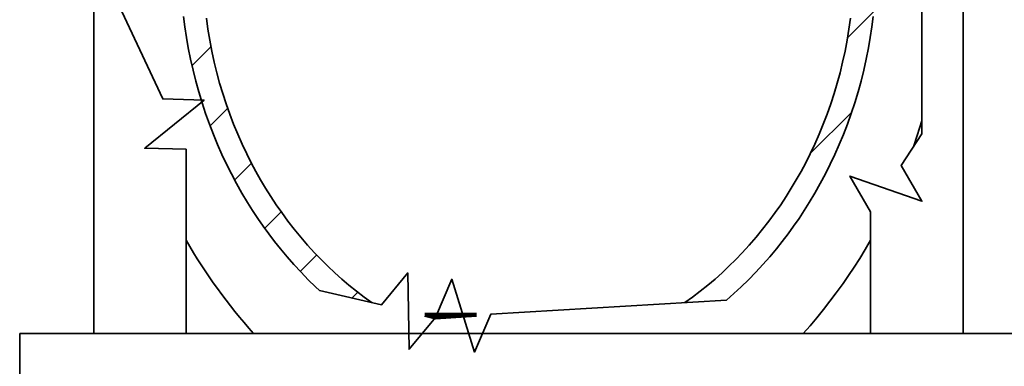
# Model space of a CAD drawing. Extents: x 0 to 420, y 0 to 297.
# Tile 3 of 39: x 52 to 106, y 163 to 181. Entities that reach past the tile are written whole.
import ezdxf

# ---------------------------------------------------------------- set-up
doc = ezdxf.new("R2010")
doc.units = 0

msp = doc.modelspace()

# ---------------------------------------------------------------- linework, layer by layer
at = {"color": 7, "lineweight": 35}
for p, q in [((56.435097, 164.422653), (56.435097, 204.422653)), ((103.435097, 164.422653), (103.435097, 204.422653)), ((52.435097, 164.422653), (107.435097, 164.422653)), ((65.074417, 164.422653), (92.97657, 164.422653))]:
    msp.add_line(p, q, dxfattribs=at)
at = {"color": 7, "lineweight": 13, "ltscale": 0.050083}
msp.add_line((97.187607, 180.398499), (98.604172, 181.815063), dxfattribs=at)
at = {"color": 7, "lineweight": 13, "ltscale": 0.035796}
msp.add_line((61.751995, 178.904007), (62.764458, 179.916473), dxfattribs=at)
at = {"color": 7, "lineweight": 13, "ltscale": 0.033475}
msp.add_line((62.733856, 175.643219), (63.680676, 176.590057), dxfattribs=at)
at = {"color": 7, "lineweight": 13, "ltscale": 0.079141}
msp.add_line((95.172775, 174.141022), (97.411209, 176.379456), dxfattribs=at)
at = {"color": 7, "lineweight": 35, "ltscale": 0.248748}
msp.add_line((61.435097, 164.422653), (61.435097, 174.372589), dxfattribs=at)
at = {"color": 7, "lineweight": 13, "ltscale": 0.031972}
msp.add_line((64.056557, 172.723297), (64.960861, 173.627594), dxfattribs=at)
at = {"color": 7, "lineweight": 13, "ltscale": 0.031386}
msp.add_line((65.677559, 170.101639), (66.565292, 170.98938), dxfattribs=at)
at = {"color": 7, "lineweight": 35, "ltscale": 0.164128}
msp.add_line((98.435097, 164.422653), (98.435097, 170.987778), dxfattribs=at)
at = {"color": 7, "lineweight": 13, "ltscale": 0.031148}
msp.add_line((67.594147, 167.775589), (68.475136, 168.656586), dxfattribs=at)
at = {"color": 7, "lineweight": 13, "ltscale": 0.011315}
msp.add_line((70.39386, 166.332672), (70.713882, 166.652695), dxfattribs=at)
at = {"color": 7, "lineweight": 35, "ltscale": 0.06976}
msp.add_line((77.134987, 165.422653), (74.344582, 165.422653), dxfattribs=at)
at = {"color": 7, "lineweight": 140, "ltscale": 0.014545}
msp.add_line((74.344582, 165.422653), (74.911377, 165.291443), dxfattribs=at)
at = {"color": 7, "lineweight": 140, "ltscale": 0.06976}
msp.add_line((77.134987, 165.422653), (74.344582, 165.422653), dxfattribs=at)
at = {"color": 7, "lineweight": 140, "ltscale": 0.055687}
msp.add_line((74.911377, 165.291443), (77.134987, 165.422653), dxfattribs=at)
at = {"color": 7, "lineweight": 35, "ltscale": 0.410279}
msp.add_line((52.435097, 148.01149), (52.435097, 164.422653), dxfattribs=at)
at = {"color": 7, "lineweight": 35, "ltscale": 0.04548}
msp.add_line((92.97657, 164.422653), (94.795776, 164.422653), dxfattribs=at)
at = {"color": 7, "lineweight": 35}
for points in [[(101.203148, 175.201141), (101.203148, 186.422653), (99.203148, 187.422653), (103.203148, 188.422653), (101.203148, 189.422653)], [(57.542885, 182.713318), (60.166473, 177.091156), (62.401726, 177.030716), (59.199844, 174.433029), (61.435097, 174.372589)], [(68.643303, 166.742371), (68.434753, 166.937866), (68.035652, 167.326965), (67.64505, 167.72789), (67.26342, 168.140121), (66.891212, 168.563171), (66.528816, 168.996521), (66.210396, 169.396179), (65.900475, 169.803513), (65.599266, 170.218201), (65.306953, 170.639893), (65.023705, 171.068314), (64.74968, 171.503143), (64.448128, 172.007263), (64.158958, 172.518921), (63.882336, 173.037735), (63.618401, 173.563293), (63.367287, 174.095184), (63.12912, 174.633026), (62.903992, 175.176453), (62.692005, 175.725128), (62.485405, 176.301376), (62.293217, 176.882507), (62.115509, 177.46817), (61.952362, 178.057953), (61.803825, 178.651489), (61.66996, 179.248398), (61.550816, 179.848328), (61.452229, 180.415009), (61.366726, 180.983734), (61.294334, 181.554199)], [(90.640015, 166.219498), (91.041206, 166.572662), (91.43544, 166.937866), (91.834541, 167.326965), (92.225143, 167.72789), (92.606773, 168.140121), (92.978981, 168.563171), (93.341377, 168.996521), (93.659798, 169.396179), (93.969719, 169.803513), (94.270927, 170.218201), (94.56324, 170.639893), (94.846489, 171.068314), (95.120514, 171.503143), (95.422066, 172.007263), (95.711235, 172.518921), (95.987854, 173.037735), (96.251793, 173.563293), (96.502907, 174.095184), (96.741074, 174.633026), (96.966202, 175.176453), (97.178192, 175.725128), (97.384789, 176.301376), (97.576981, 176.882507), (97.754684, 177.46817), (97.917831, 178.057953), (98.066368, 178.651489), (98.200233, 179.248398), (98.319382, 179.848328), (98.417969, 180.415009), (98.503464, 180.983734), (98.575859, 181.554199)], [(71.487907, 166.083908), (71.06356, 166.386383), (70.644196, 166.703598), (70.230545, 167.035141), (69.844978, 167.361664), (69.465736, 167.70015), (69.093346, 168.050186), (68.728302, 168.411316), (68.371048, 168.783066), (67.995598, 169.194702), (67.630112, 169.617584), (67.275009, 170.051193), (66.930649, 170.49498), (66.597382, 170.948425), (66.296219, 171.380447), (66.00518, 171.820099), (65.724464, 172.266968), (65.454231, 172.720703), (65.194626, 173.180939), (64.945793, 173.647308), (64.707848, 174.119507), (64.457344, 174.648422), (64.220421, 175.183624), (63.997185, 175.724731), (63.787743, 176.271286), (63.592178, 176.822922), (63.410576, 177.379242), (63.243004, 177.939865), (63.08952, 178.504425), (62.946709, 179.087524), (62.818851, 179.673981), (62.705986, 180.263397), (62.608158, 180.855438), (62.525398, 181.449677)], [(88.386047, 166.086502), (88.809113, 166.388199), (89.227219, 166.704559), (89.639648, 167.035141), (90.025215, 167.361664), (90.404457, 167.70015), (90.776848, 168.050186), (91.141891, 168.411316), (91.499146, 168.783066), (91.874596, 169.194702), (92.240082, 169.617584), (92.595184, 170.051193), (92.939545, 170.49498), (93.272812, 170.948425), (93.573975, 171.380447), (93.865013, 171.820099), (94.145729, 172.266968), (94.415962, 172.720703), (94.675568, 173.180939), (94.9244, 173.647308), (95.162346, 174.119507), (95.412849, 174.648422), (95.649773, 175.183624), (95.873009, 175.724731), (96.082451, 176.271286), (96.278015, 176.822922), (96.459618, 177.379242), (96.62719, 177.939865), (96.78067, 178.504425), (96.923485, 179.087524), (97.051346, 179.673981), (97.164207, 180.263397), (97.262039, 180.855438), (97.344795, 181.449677)], [(101.203125, 175.913818), (100.955887, 175.125885), (100.750526, 174.5112)], [(101.203148, 175.201141), (100.082329, 173.495102), (101.204796, 171.561172), (97.312637, 172.921722), (98.435097, 170.987793)], [(98.435081, 169.455994), (98.146164, 168.964935), (97.847977, 168.479462), (97.540627, 167.999725), (97.246742, 167.560272), (96.945465, 167.125809), (96.578033, 166.614822), (96.235504, 166.159546), (95.884384, 165.710861), (95.524803, 165.268921), (95.164238, 164.842407), (94.795776, 164.422653)], [(68.643303, 166.742371), (71.988663, 165.967987), (73.413933, 167.690964), (73.486107, 163.568481), (74.911377, 165.291443)], [(90.640015, 166.219498), (77.906174, 165.468155), (77.025711, 163.41272), (75.79184, 167.346878), (74.911377, 165.291443)]]:
    msp.add_lwpolyline(points, dxfattribs=at)
msp.add_arc((87.435097, 184.422653), 30.000002, 209.926373, 221.810315, dxfattribs=at)

doc.saveas('drawing.dxf')
